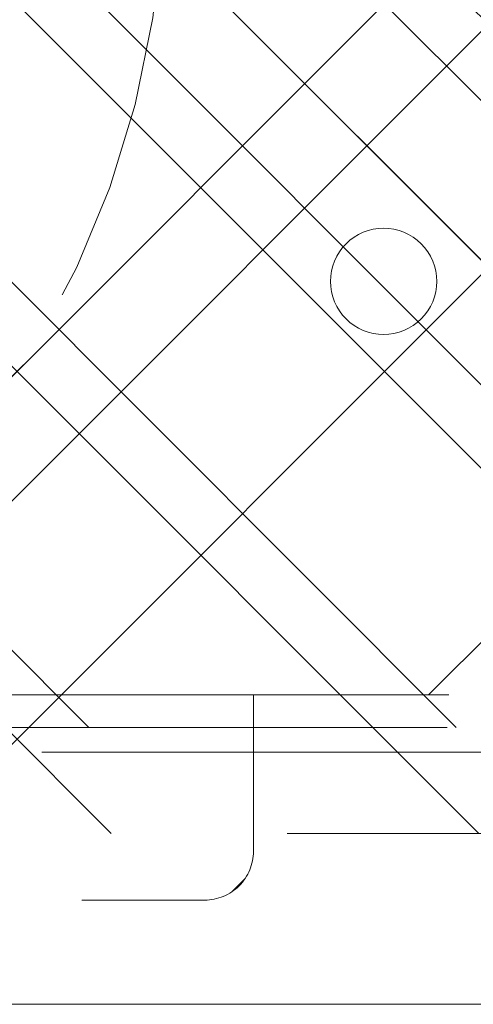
# Model space of a CAD drawing. Header units: inches. Extents: x -465 to -303, y -234 to 7.
# Tile 26 of 71: x -391.2 to -390.1, y -2.07 to 0.31. Entities that reach past the tile are written whole.
import ezdxf

# ---------------------------------------------------------------- set-up
doc = ezdxf.new("R2010")
doc.units = ezdxf.units.IN
doc.header["$LTSCALE"] = 32
doc.header["$MEASUREMENT"] = 0
doc.linetypes.add('Dash Style-1', pattern=[0.083328, 0.041656, -0.041672])
for name, color, linetype, lineweight in [('DashLine', 7, 'Dash Style-1', 13), ('DashLineFill', 7, 'Dash Style-1', 13), ('Drawing', 7, 'Continuous', 18), ('None', 7, 'Continuous', 18), ('SolidLine', 7, 'Continuous', 15), ('Wood_1-H', 7, 'Continuous', 13)]:
    doc.layers.add(name, color=color, linetype=linetype, lineweight=lineweight)
pattern_1 = [(45, (0, 0), (-1.61301565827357, 1.935715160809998), []), (45, (-1.0608, 1.0608), (-0.4723460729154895, 0.4167612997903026), [])]

# ---------------------------------------------------------------- blocks, each defined once
blk = doc.blocks.new('1BRPX5-Util_Bkt_Sm-F (2D)')
at = {"layer": 'DashLineFill', "linetype": 'Continuous', "lineweight": 13}
h = blk.add_hatch(dxfattribs=at)
h.set_pattern_fill('Steel', color=253, style=0, pattern_type=2)
h.set_pattern_definition(pattern_1)
edge = h.paths.add_edge_path()
edge.add_line((-4.468503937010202, 4.413385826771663), (-3.12992125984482, 4.413385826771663))
edge.add_line((-3.12992125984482, 4.413385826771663), (-3.12992125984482, -1.854330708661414))
edge.add_line((-3.12992125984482, -1.854330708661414), (-4.468503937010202, -1.854330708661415))
edge.add_line((-4.468503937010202, -1.854330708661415), (-4.468503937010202, -1.988188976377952))
edge.add_line((-4.468503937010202, -1.988188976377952), (-2.421259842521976, -1.988188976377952))
edge.add_line((-2.421259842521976, -1.988188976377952), (-2.421259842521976, -2.366141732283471))
edge.add_arc((-2.303149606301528, -2.366141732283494), 0.1181102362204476, 179.9999999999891, 270.000000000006)
edge.add_line((-2.303149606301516, -2.484251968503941), (2.303149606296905, -2.484251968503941))
edge.add_arc((2.303149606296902, -2.366141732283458), 0.1181102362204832, 270.0000000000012, 359.9999999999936)
edge.add_line((2.421259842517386, -2.366141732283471), (2.421259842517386, -1.988188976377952))
edge.add_line((2.421259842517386, -1.988188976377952), (4.468503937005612, -1.988188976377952))
edge.add_line((4.468503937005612, -1.988188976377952), (4.468503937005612, -1.854330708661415))
edge.add_line((4.468503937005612, -1.854330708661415), (3.12992125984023, -1.854330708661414))
edge.add_line((3.12992125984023, -1.854330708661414), (3.12992125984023, 4.413385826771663))
edge.add_line((3.12992125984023, 4.413385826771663), (4.468503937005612, 4.413385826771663))
edge.add_line((4.468503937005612, 4.413385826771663), (4.468503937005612, 4.547244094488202))
edge.add_line((4.468503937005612, 4.547244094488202), (2.421259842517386, 4.547244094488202))
edge.add_line((2.421259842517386, 4.547244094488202), (2.421259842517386, 4.925196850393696))
edge.add_arc((2.303149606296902, 4.925196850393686), 0.1181102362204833, 5.365542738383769e-12, 89.99999999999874)
edge.add_line((2.303149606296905, 5.043307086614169), (-2.303149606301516, 5.043307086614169))
edge.add_arc((-2.303149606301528, 4.92519685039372), 0.1181102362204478, 89.99999999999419, 180.0000000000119)
edge.add_line((-2.421259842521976, 4.925196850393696), (-2.421259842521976, 4.547244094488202))
edge.add_line((-2.421259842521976, 4.547244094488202), (-4.468503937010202, 4.547244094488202))
edge.add_line((-4.468503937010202, 4.547244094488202), (-4.468503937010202, 4.413385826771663))
at = {"layer": 'DashLineFill', "flags": 128}
blk.add_lwpolyline([(-4.468503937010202, 4.413385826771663), (-3.12992125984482, 4.413385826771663), (-3.12992125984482, -1.854330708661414), (-4.468503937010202, -1.854330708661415), (-4.468503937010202, -1.988188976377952), (-2.421259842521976, -1.988188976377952), (-2.421259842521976, -2.366141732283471, 0.4142135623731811), (-2.303149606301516, -2.484251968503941), (2.303149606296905, -2.484251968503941, 0.4142135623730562), (2.421259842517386, -2.366141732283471), (2.421259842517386, -1.988188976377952), (4.468503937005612, -1.988188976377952), (4.468503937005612, -1.854330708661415), (3.12992125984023, -1.854330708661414), (3.12992125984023, 4.413385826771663), (4.468503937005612, 4.413385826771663), (4.468503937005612, 4.547244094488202), (2.421259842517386, 4.547244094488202), (2.421259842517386, 4.925196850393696, 0.4142135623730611), (2.303149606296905, 5.043307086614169), (-2.303149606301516, 5.043307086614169, 0.4142135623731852), (-2.421259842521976, 4.925196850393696), (-2.421259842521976, 4.547244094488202), (-4.468503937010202, 4.547244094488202)], format="xyb", close=True, dxfattribs=at)
at = {"layer": 'SolidLine', "flags": 128}
blk.add_lwpolyline([(2.736220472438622, -0.8596889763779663), (2.748815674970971, -0.8603077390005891), (2.761289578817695, -0.8621580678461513), (2.773522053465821, -0.8652221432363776), (2.785395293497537, -0.8694704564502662), (2.796794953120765, -0.8748620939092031), (2.807611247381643, -0.8813451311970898), (2.817740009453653, -0.8888571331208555), (2.827083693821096, -0.897325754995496), (2.835552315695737, -0.9066694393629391), (2.843064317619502, -0.9167982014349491), (2.849547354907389, -0.9276144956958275), (2.854938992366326, -0.9390141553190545), (2.859187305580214, -0.9508873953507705), (2.862251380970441, -0.9631198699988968), (2.864101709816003, -0.9755937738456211), (2.864720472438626, -0.98818897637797), (2.864101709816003, -1.000784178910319), (2.862251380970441, -1.013258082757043), (2.859187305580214, -1.025490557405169), (2.854938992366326, -1.037363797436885), (2.849547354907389, -1.048763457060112), (2.843064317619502, -1.059579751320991), (2.835552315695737, -1.069708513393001), (2.827083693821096, -1.079052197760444), (2.817740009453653, -1.087520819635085), (2.807611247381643, -1.09503282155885), (2.796794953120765, -1.101515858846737), (2.785395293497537, -1.106907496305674), (2.773522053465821, -1.111155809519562), (2.761289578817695, -1.114219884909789), (2.748815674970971, -1.116070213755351), (2.736220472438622, -1.116688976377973), (2.723625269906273, -1.116070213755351), (2.711151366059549, -1.114219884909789), (2.698918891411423, -1.111155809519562), (2.687045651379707, -1.106907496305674), (2.675645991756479, -1.101515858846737), (2.664829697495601, -1.09503282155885), (2.654700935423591, -1.087520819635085), (2.645357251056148, -1.079052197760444), (2.636888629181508, -1.069708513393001), (2.629376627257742, -1.059579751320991), (2.622893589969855, -1.048763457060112), (2.617501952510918, -1.037363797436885), (2.61325363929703, -1.025490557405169), (2.610189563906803, -1.013258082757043), (2.608339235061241, -1.000784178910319), (2.607720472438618, -0.98818897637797), (2.608339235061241, -0.9755937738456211), (2.610189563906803, -0.9631198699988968), (2.61325363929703, -0.9508873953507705), (2.617501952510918, -0.9390141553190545), (2.622893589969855, -0.9276144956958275), (2.629376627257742, -0.9167982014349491), (2.636888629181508, -0.9066694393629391), (2.645357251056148, -0.897325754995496), (2.654700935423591, -0.8888571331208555), (2.664829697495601, -0.8813451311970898), (2.675645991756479, -0.8748620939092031), (2.687045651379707, -0.8694704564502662), (2.698918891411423, -0.8652221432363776), (2.711151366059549, -0.8621580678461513), (2.723625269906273, -0.8603077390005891)], close=True, dxfattribs=at)
blk = doc.blocks.new('Slate-LegBrace (2D)')
at = {"layer": 'DashLineFill', "linetype": 'Continuous', "lineweight": 13}
h = blk.add_hatch(dxfattribs=at)
h.set_pattern_fill('Steel', color=253, style=0, pattern_type=2)
h.set_pattern_definition(pattern_1)
edge = h.paths.add_edge_path()
edge.add_line((-2.199587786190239, -0.1351515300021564), (-1.374775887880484, -0.1351515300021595))
edge.add_arc((3.636636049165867e-15, -0.01355418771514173), 1.380142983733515, 185.0545920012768, 354.9454079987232)
edge.add_line((1.374775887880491, -0.13515153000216), (2.199718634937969, -0.1351515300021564))
edge.add_arc((6.54243738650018e-05, -0.01705725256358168), 2.202821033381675, 183.0731271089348, 356.92687289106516, ccw=False)
h = blk.add_hatch(dxfattribs=at)
h.set_pattern_fill('Steel', color=253, style=0, pattern_type=2)
h.set_pattern_definition(pattern_1)
edge = h.paths.add_edge_path()
edge.add_line((2.191696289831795, -0.2375138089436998), (1.463739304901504, -0.2375137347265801))
edge.add_arc((-6.542437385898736e-05, -0.01704129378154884), 1.480314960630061, 188.5652811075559, 351.4347188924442, ccw=False)
edge.add_line((-1.463870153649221, -0.2375137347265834), (-2.191827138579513, -0.2375138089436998))
edge.add_line((-2.191827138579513, -0.2375138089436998), (-2.199718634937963, -0.1351515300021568))
edge.add_line((-2.199718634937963, -0.1351515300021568), (-1.374775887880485, -0.1351515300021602))
edge.add_arc((2.937282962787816e-15, -0.01355418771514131), 1.380142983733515, 185.0545920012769, 354.9454079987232)
edge.add_line((1.37477588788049, -0.1351515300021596), (2.199587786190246, -0.1351515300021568))
edge.add_line((2.199587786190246, -0.1351515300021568), (2.191696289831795, -0.2375138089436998))
at = {"layer": 'DashLineFill', "flags": 128}
blk.add_lwpolyline([(-2.199587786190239, -0.1351515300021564), (-1.374775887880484, -0.1351515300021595, 0.9154551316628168), (1.374775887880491, -0.13515153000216), (2.199718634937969, -0.1351515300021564, -0.9477524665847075)], format="xyb", close=True, dxfattribs=at)
blk = doc.blocks.new('Group-10')
at = {"layer": 'DashLine', "flags": 128}
blk.add_lwpolyline([(0.7480314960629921, -7.303149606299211), (35.6220472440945, -7.303149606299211), (35.6220472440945, -8.051181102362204), (0.7480314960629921, -8.051181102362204)], close=True, dxfattribs=at)
at = {"layer": 'SolidLine', "flags": 128}
blk.add_lwpolyline([(0.7480314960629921, -0.767716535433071), (89.21259842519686, -0.767716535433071), (89.21259842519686, -8.051181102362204), (0.7480314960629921, -8.051181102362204)], close=True, dxfattribs=at)
at = {"layer": 'Wood_1-H', "color": 7}
for name, p in [('1BRPX5-Util_Bkt_Sm-F (2D)', (17.99212598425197, -5.314960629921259)), ('Slate-LegBrace (2D)', (17.99212598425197, -5.31496062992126))]:
    blk.add_blockref(name, p, dxfattribs=at)
blk = doc.blocks.new('Group-11')
at = {"layer": 'None'}
blk.add_blockref('Group-10', (0, 0), dxfattribs=at)
blk = doc.blocks.new('SL Utility Cabinet (2D)')
at = {"layer": 'None'}
blk.add_blockref('Group-11', (0, 0), dxfattribs=at)
at = {"layer": 'Drawing', "color": 0, "flags": 1}
for tag in ['Tag', 'Catalog', 'Option1', 'Option2', 'Option3', 'Option4', 'Option5', 'Option6', 'Option7', 'Option8', 'Option9', 'Option10', 'Option11', 'Option12', 'Custom', 'FinishGroup', 'Discount', 'Item2', 'Item3', 'Item6', 'Item9', 'Item10', 'Item12', 'Item13', 'Item16', 'Item19', 'Item20', 'Item21', 'Item22', 'Item23', 'Item24', 'Item25', 'Item8', 'Item18', 'Item1', 'Item4', 'Item5', 'Item7', 'Item11', 'Item14', 'Item15', 'Item17']:
    blk.add_attdef(tag, (-51.58792002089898, 4.551681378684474), '', height=0.007086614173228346, dxfattribs=at)
blk = doc.blocks.new('Group-43')
at = {"layer": 'DashLineFill', "linetype": 'Continuous', "lineweight": 13}
h = blk.add_hatch(dxfattribs=at)
h.set_pattern_fill('Steel', color=253, style=0, pattern_type=2)
h.set_pattern_definition(pattern_1)
h.paths.add_polyline_path([(-2.066929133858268, 1.397637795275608), (2.066929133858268, 1.397637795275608), (2.066929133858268, 0.1377952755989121), (2.106299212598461, 0.1377952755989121), (2.106299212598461, -0.1377952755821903), (2.066929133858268, -0.1377952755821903), (2.066929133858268, -5.275590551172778), (2.106299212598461, -5.275590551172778), (2.106299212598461, -5.55118110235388), (2.066929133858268, -5.55118110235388), (2.066929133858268, -5.82677165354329), (-2.066929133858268, -5.82677165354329), (-2.066929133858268, -5.55118110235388), (-2.106299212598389, -5.55118110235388), (-2.106299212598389, -5.275590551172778), (-2.066929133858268, -5.275590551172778), (-2.066929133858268, -0.1377952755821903), (-2.106299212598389, -0.1377952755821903), (-2.106299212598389, 0.1377952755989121), (-2.066929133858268, 0.1377952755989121)])
at = {"layer": 'DashLineFill', "flags": 128}
blk.add_lwpolyline([(-2.066929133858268, 1.397637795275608), (2.066929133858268, 1.397637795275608), (2.066929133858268, 0.1377952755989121), (2.106299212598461, 0.1377952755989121), (2.106299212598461, -0.1377952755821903), (2.066929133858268, -0.1377952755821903), (2.066929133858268, -5.275590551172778), (2.106299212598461, -5.275590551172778), (2.106299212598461, -5.55118110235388), (2.066929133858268, -5.55118110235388), (2.066929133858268, -5.82677165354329), (-2.066929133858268, -5.82677165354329), (-2.066929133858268, -5.55118110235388), (-2.106299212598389, -5.55118110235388), (-2.106299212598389, -5.275590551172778), (-2.066929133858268, -5.275590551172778), (-2.066929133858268, -0.1377952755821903), (-2.106299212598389, -0.1377952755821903), (-2.106299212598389, 0.1377952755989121), (-2.066929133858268, 0.1377952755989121)], close=True, dxfattribs=at)
blk = doc.blocks.new('TL14_upper_leg (2D)')
at = {"layer": 'DashLine', "color": 7}
blk.add_blockref('Group-43', (0, 0), dxfattribs=at)
blk = doc.blocks.new('1BRPT9-Bracket (2D)')
at = {"layer": 'DashLineFill', "linetype": 'Continuous', "lineweight": 13}
h = blk.add_hatch(dxfattribs=at)
h.set_pattern_fill('Steel', color=253, style=0, pattern_type=2)
h.set_pattern_definition(pattern_1)
edge = h.paths.add_edge_path()
edge.add_arc((1.677931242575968, -8.488188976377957), 0.2519685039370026, 269.999999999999, 360.0000000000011)
edge.add_line((1.929899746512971, -8.488188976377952), (1.929899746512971, -7.480314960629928))
edge.add_line((1.929899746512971, -7.480314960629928), (2.323600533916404, -7.480314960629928))
edge.add_line((2.323600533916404, -7.480314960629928), (2.323600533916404, 7.461135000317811))
edge.add_line((2.323600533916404, 7.461135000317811), (1.929899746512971, 7.480314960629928))
edge.add_line((1.929899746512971, 7.480314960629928), (1.929899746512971, 8.488188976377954))
edge.add_arc((1.677931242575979, 8.488188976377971), 0.2519685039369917, 359.999999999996, 450.0000000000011)
edge.add_line((1.677931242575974, 8.740157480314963), (-2.32206875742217, 8.740157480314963))
edge.add_line((-2.32206875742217, 8.740157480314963), (-2.32206875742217, -8.74015748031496))
edge.add_line((-2.32206875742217, -8.74015748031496), (1.677931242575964, -8.74015748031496))
at = {"layer": 'DashLineFill'}
blk.add_line((2.126750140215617, 7.461135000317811), (2.126750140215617, -7.480314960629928), dxfattribs=at)
at = {"layer": 'DashLineFill', "flags": 128}
blk.add_lwpolyline([(1.677931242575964, -8.74015748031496, 0.4142135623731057), (1.929899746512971, -8.488188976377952), (1.929899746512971, -7.480314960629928), (2.323600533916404, -7.480314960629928), (2.323600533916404, 7.461135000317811), (1.929899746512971, 7.480314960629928), (1.929899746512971, 8.488188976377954, 0.4142135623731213), (1.677931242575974, 8.740157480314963), (-2.32206875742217, 8.740157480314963), (-2.32206875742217, -8.74015748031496)], format="xyb", close=True, dxfattribs=at)
blk = doc.blocks.new('Group-68')
at = {"layer": 'None', "color": 7}
for name, p, rotation in [('TL14_upper_leg (2D)', (17.99212598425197, -5.31496062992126), 90), ('1BRPT9-Bracket (2D)', (19.10629921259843, -5.31496062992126), 270)]:
    blk.add_blockref(name, p, dxfattribs=dict(at, rotation=rotation))
blk = doc.blocks.new('Group-78')
at = {"layer": 'None'}
blk.add_blockref('Group-68', (0, 0), dxfattribs=at)
blk = doc.blocks.new('SL L Desk (2D)')
at = {"layer": 'None'}
blk.add_blockref('Group-78', (0, 0), dxfattribs=at)
at = {"layer": 'Drawing', "color": 0, "flags": 1}
for tag in ['Tag', 'Catalog', 'Option1', 'Option2', 'Option3', 'Option4', 'Option5', 'Option6', 'Option7', 'Option8', 'Option9', 'Option10', 'Option11', 'Option12', 'Custom', 'FinishGroup', 'Discount', 'Item2', 'Item3', 'Item6', 'Item9', 'Item10', 'Item12', 'Item13', 'Item16', 'Item19', 'Item20', 'Item21', 'Item22', 'Item23', 'Item24', 'Item25', 'Item8', 'Item18', 'Item1', 'Item4', 'Item5', 'Item7', 'Item11', 'Item14', 'Item15', 'Item17']:
    blk.add_attdef(tag, (-51.58772091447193, -65.64095169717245), '', height=0.007086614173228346, dxfattribs=at)

msp = doc.modelspace()

# ---------------------------------------------------------------- block references
at = {"layer": 'Drawing'}
msp.add_blockref('SL Utility Cabinet (2D)', (-411.0472440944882, 5.976377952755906), dxfattribs=at)

# ---------------------------------------------------------------- next in the draw order: block references
msp.add_blockref('SL L Desk (2D)', (-411.0470449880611, 5.976377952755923), dxfattribs=at)

doc.saveas('drawing.dxf')
